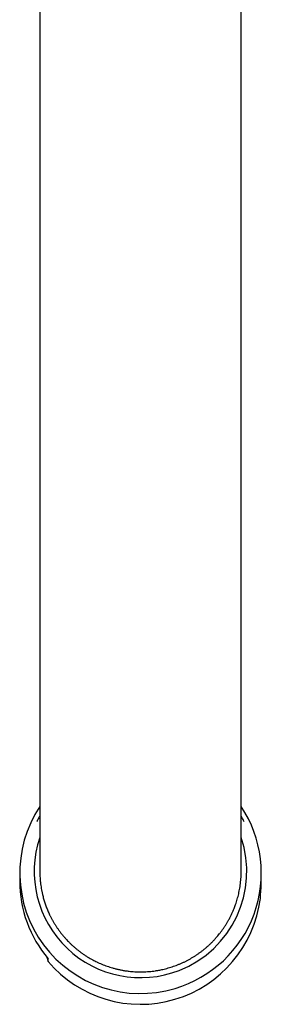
# Model space of a CAD drawing. Header units: millimetres. Extents: x 8 to 776, y 12 to 810.
# Tile 1 of 25: x 391 to 415, y 156 to 254. Entities that reach past the tile are written whole.
import ezdxf

# ---------------------------------------------------------------- set-up
doc = ezdxf.new("R2010")
doc.units = ezdxf.units.MM

msp = doc.modelspace()

# ---------------------------------------------------------------- linework, layer by layer
at = {"color": 7, "linetype": 'Continuous', "lineweight": 30}
for p, q in [((393, 404.4), (393, 169.309)), ((413, 169.309), (413, 404.4)), ((391, 169.158), (391, 168.356)), ((393, 169.325), (393, 169.317)), ((413, 169.317), (413, 169.325)), ((415, 168.356), (415, 169.158)), ((414.911, 166.636), (414.911, 166.906)), ((393.696, 160.81), (393.828, 160.377)), ((393.828, 160.377), (393.828, 160.648))]:
    msp.add_line(p, q, dxfattribs=at)
for centre, radius, start, end in [((402.978, 169.16), 11.966, 146.49377, 286.75086), ((403.056, 169.156), 11.94, 286.39687, 33.61315), ((402.99, 169.312), 10.543, 161.34705, 291.37388), ((403.049, 169.3), 10.511, 291.09596, 18.78242), ((402.927, 168.359), 11.927, 180.01364, 220.27677), ((403.091, 168.356), 11.909, 353.00995, 359.99994), ((402.995, 168.135), 12.01, 220.23897, 352.82743)]:
    msp.add_arc(centre, radius, start, end, dxfattribs=at)
for points, knots in [([(393, 174.811), (392.982, 174.779), (392.929, 174.687), (392.846, 174.534), (392.765, 174.379), (392.718, 174.284), (392.7, 174.249)], [0, 0, 0, 0, 0.175319, 0.4973692, 0.8194152, 1, 1, 1, 1]), ([(413.3, 174.249), (413.28, 174.289), (413.23, 174.39), (413.145, 174.55), (413.065, 174.697), (413.016, 174.784), (413, 174.811)], [0, 0, 0, 0, 0.208476, 0.530507, 0.852542, 1, 1, 1, 1]), ([(393, 169.309), (393, 169.306), (392.998, 169.197), (393.004, 168.981), (393.018, 168.697), (393.037, 168.449), (393.06, 168.204), (393.095, 167.928), (393.143, 167.621), (393.2, 167.316), (393.26, 167.045), (393.319, 166.808), (393.374, 166.605), (393.434, 166.403), (393.497, 166.202), (393.566, 166.001), (393.639, 165.8), (393.717, 165.601), (393.799, 165.404), (393.885, 165.208), (393.984, 164.994), (394.098, 164.765), (394.228, 164.521), (394.365, 164.28), (394.509, 164.042), (394.659, 163.807), (394.824, 163.567), (395.004, 163.32), (395.199, 163.069), (395.403, 162.824), (395.592, 162.612), (395.762, 162.429), (395.927, 162.261), (396.11, 162.082), (396.314, 161.895), (396.523, 161.712), (396.738, 161.536), (396.958, 161.364), (397.193, 161.192), (397.445, 161.019), (397.712, 160.846), (397.986, 160.682), (398.235, 160.544), (398.456, 160.429), (398.667, 160.324), (398.9, 160.216), (399.154, 160.106), (399.412, 160.003), (399.673, 159.907), (399.938, 159.818), (400.217, 159.733), (400.511, 159.653), (400.821, 159.579), (401.133, 159.514), (401.414, 159.466), (401.661, 159.43), (401.895, 159.401), (402.15, 159.376), (402.426, 159.356), (402.704, 159.344), (402.982, 159.34), (403.261, 159.343), (403.553, 159.355), (403.857, 159.376), (404.174, 159.408), (404.49, 159.45), (404.771, 159.497), (405.016, 159.545), (405.246, 159.594), (405.495, 159.655), (405.762, 159.727), (406.028, 159.807), (406.292, 159.895), (406.554, 159.99), (406.815, 160.093), (407.073, 160.204), (407.33, 160.322), (407.584, 160.448), (407.835, 160.582), (408.082, 160.723), (408.324, 160.869), (408.558, 161.021), (408.786, 161.177), (409.011, 161.341), (409.231, 161.511), (409.446, 161.687), (409.667, 161.877), (409.891, 162.083), (410.119, 162.306), (410.339, 162.535), (410.529, 162.747), (410.69, 162.936), (410.839, 163.118), (410.996, 163.32), (411.159, 163.543), (411.317, 163.772), (411.468, 164.004), (411.613, 164.242), (411.758, 164.495), (411.902, 164.763), (412.042, 165.048), (412.174, 165.338), (412.283, 165.599), (412.373, 165.832), (412.452, 166.053), (412.533, 166.295), (412.613, 166.56), (412.686, 166.827), (412.752, 167.097), (412.81, 167.369), (412.863, 167.656), (412.909, 167.956), (412.947, 168.272), (412.976, 168.589), (412.991, 168.872), (412.999, 169.113), (413, 169.248), (413, 169.311)], [0, 0, 0, 0, 0.000323, 0.010499, 0.020675, 0.027518, 0.034364, 0.044263, 0.054162, 0.0641, 0.074038, 0.080749, 0.08746, 0.094183, 0.100906, 0.107715, 0.114523, 0.121344, 0.128165, 0.135009, 0.141857, 0.150685, 0.159514, 0.168342, 0.177232, 0.186124, 0.195014, 0.205148, 0.215283, 0.225459, 0.235635, 0.242478, 0.249324, 0.258148, 0.266973, 0.275796, 0.284681, 0.293568, 0.302453, 0.312582, 0.322712, 0.332882, 0.343053, 0.349892, 0.356735, 0.365553, 0.374373, 0.383191, 0.39207, 0.400952, 0.409832, 0.419955, 0.430078, 0.440243, 0.450408, 0.457243, 0.464081, 0.472895, 0.481711, 0.490525, 0.499401, 0.508279, 0.517155, 0.527274, 0.537392, 0.547552, 0.557712, 0.564545, 0.57138, 0.580193, 0.589008, 0.597821, 0.606696, 0.615572, 0.624447, 0.63345, 0.642454, 0.651457, 0.660526, 0.669596, 0.678664, 0.68748, 0.696296, 0.705112, 0.713988, 0.722867, 0.731744, 0.741863, 0.751983, 0.762144, 0.772304, 0.779137, 0.785973, 0.794792, 0.803613, 0.812433, 0.821314, 0.830197, 0.839078, 0.849203, 0.859328, 0.869494, 0.879659, 0.886495, 0.893334, 0.902159, 0.910986, 0.919811, 0.928697, 0.937585, 0.946472, 0.956603, 0.966734, 0.976906, 0.987078, 0.993918, 1, 1, 1, 1])]:
    msp.add_open_spline(points, degree=3, knots=knots, dxfattribs=at)

doc.saveas('drawing.dxf')
